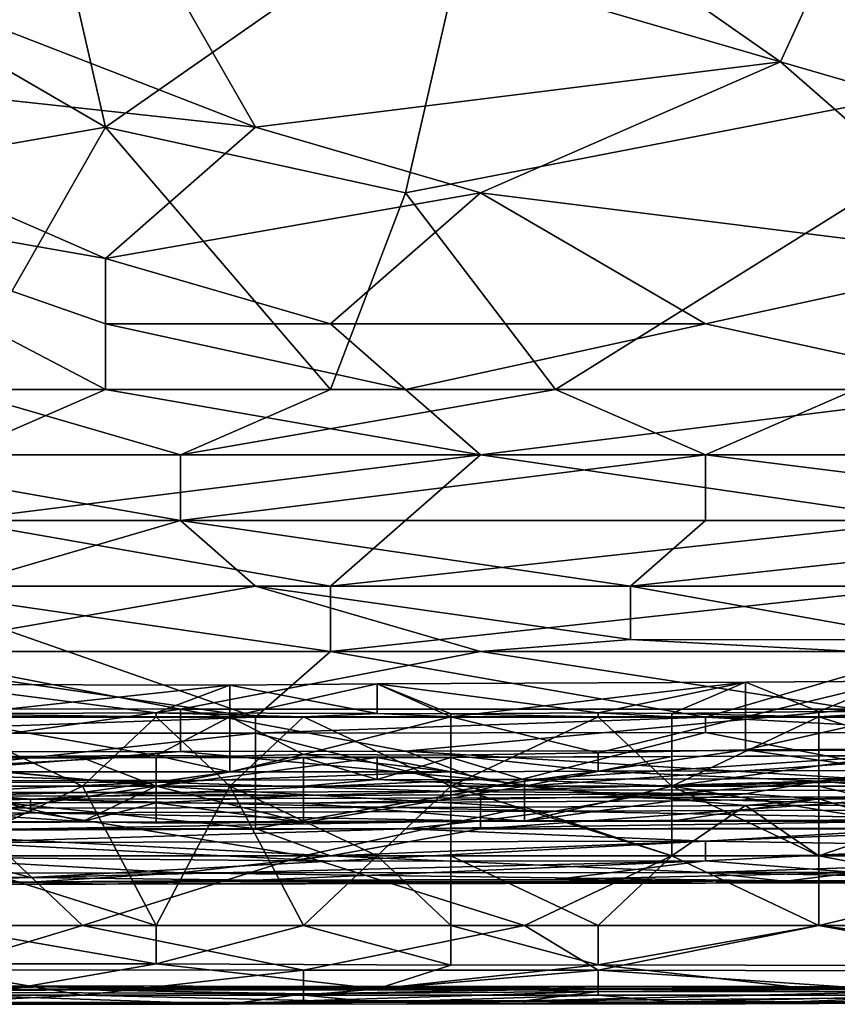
# Model space of a CAD drawing. Extents: x -161 to 11, y -10 to 160.
# Tile 58 of 256: x -0.6528 to -0.6041, y -0.3446 to -0.286. Entities that reach past the tile are written whole.
import ezdxf

# ---------------------------------------------------------------- set-up
doc = ezdxf.new("R2010")
doc.units = 0

msp = doc.modelspace()

# ---------------------------------------------------------------- linework, layer by layer
for points in [[(-0.607495, -0.26112, 0.265785), (-0.58961, -0.288463, 0.265317), (-0.625379, -0.276745, 0.265597)], [(-0.58961, -0.272838, 0.265647), (-0.58961, -0.288463, 0.265317), (-0.607495, -0.26112, 0.265785)], [(-0.607495, -0.288463, 0.384907), (-0.598552, -0.268932, 0.388364), (-0.62985, -0.272838, 0.387902)], [(-0.594081, -0.29237, 0.384111), (-0.598552, -0.268932, 0.388364), (-0.607495, -0.288463, 0.384907)], [(-0.67456, -0.276745, 0.265657), (-0.652205, -0.272838, 0.265706), (-0.647734, -0.29237, 0.26523)], [(-0.625379, -0.276745, 0.265597), (-0.647734, -0.29237, 0.26523), (-0.652205, -0.272838, 0.265706)], [(-0.647734, -0.276745, 0.38734), (-0.607495, -0.288463, 0.384907), (-0.62985, -0.272838, 0.387902)], [(-0.638792, -0.29237, 0.384298), (-0.647734, -0.276745, 0.38734), (-0.679031, -0.276745, 0.387648)], [(-0.638792, -0.29237, 0.384298), (-0.679031, -0.276745, 0.387648), (-0.67456, -0.288463, 0.385375)], [(-0.647734, -0.29237, 0.26523), (-0.670089, -0.296276, 0.265107), (-0.67456, -0.276745, 0.265657)], [(-0.625379, -0.276745, 0.265597), (-0.62985, -0.296276, 0.265082), (-0.647734, -0.29237, 0.26523)], [(-0.647734, -0.276745, 0.38734), (-0.638792, -0.29237, 0.384298), (-0.607495, -0.288463, 0.384907)], [(-0.58961, -0.288463, 0.265317), (-0.62985, -0.296276, 0.265082), (-0.625379, -0.276745, 0.265597)], [(-0.647734, -0.300182, 0.382671), (-0.638792, -0.29237, 0.384298), (-0.67456, -0.288463, 0.385375)], [(-0.647734, -0.300182, 0.382671), (-0.67456, -0.288463, 0.385375), (-0.670089, -0.296276, 0.383716)], [(-0.625379, -0.296276, 0.383416), (-0.607495, -0.288463, 0.384907), (-0.638792, -0.29237, 0.384298)], [(-0.620908, -0.307995, 0.264665), (-0.62985, -0.296276, 0.265082), (-0.58961, -0.288463, 0.265317)], [(-0.625379, -0.296276, 0.383416), (-0.594081, -0.300182, 0.382461), (-0.607495, -0.288463, 0.384907)], [(-0.58961, -0.288463, 0.265317), (-0.603024, -0.307995, 0.264678), (-0.620908, -0.307995, 0.264665)], [(-0.607495, -0.288463, 0.384907), (-0.594081, -0.300182, 0.382461), (-0.594081, -0.29237, 0.384111)], [(-0.670089, -0.296276, 0.265107), (-0.647734, -0.29237, 0.26523), (-0.656676, -0.307995, 0.264674)], [(-0.634321, -0.307995, 0.264658), (-0.656676, -0.307995, 0.264674), (-0.647734, -0.29237, 0.26523)], [(-0.647734, -0.300182, 0.382671), (-0.625379, -0.296276, 0.383416), (-0.638792, -0.29237, 0.384298)], [(-0.634321, -0.307995, 0.264658), (-0.647734, -0.29237, 0.26523), (-0.62985, -0.296276, 0.265082)], [(-0.647734, -0.307995, 0.38067), (-0.670089, -0.296276, 0.383716), (-0.67456, -0.307995, 0.380834)], [(-0.670089, -0.296276, 0.383716), (-0.647734, -0.304088, 0.381707), (-0.647734, -0.300182, 0.382671)], [(-0.647734, -0.307995, 0.38067), (-0.647734, -0.304088, 0.381707), (-0.670089, -0.296276, 0.383716)], [(-0.634321, -0.304088, 0.381661), (-0.625379, -0.296276, 0.383416), (-0.647734, -0.300182, 0.382671)], [(-0.611966, -0.304088, 0.381534), (-0.625379, -0.296276, 0.383416), (-0.634321, -0.304088, 0.381661)], [(-0.620908, -0.307995, 0.264665), (-0.634321, -0.307995, 0.264658), (-0.62985, -0.296276, 0.265082)], [(-0.611966, -0.304088, 0.381534), (-0.594081, -0.300182, 0.382461), (-0.625379, -0.296276, 0.383416)], [(-0.647734, -0.300182, 0.382671), (-0.647734, -0.304088, 0.381707), (-0.634321, -0.304088, 0.381661)], [(-0.594081, -0.307995, 0.380501), (-0.594081, -0.300182, 0.382461), (-0.611966, -0.304088, 0.381534)], [(-0.647734, -0.304088, 0.381707), (-0.62985, -0.307995, 0.380582), (-0.634321, -0.304088, 0.381661)], [(-0.62985, -0.307995, 0.380582), (-0.647734, -0.304088, 0.381707), (-0.647734, -0.307995, 0.38067)], [(-0.634321, -0.304088, 0.381661), (-0.62985, -0.307995, 0.380582), (-0.611966, -0.304088, 0.381534)], [(-0.611966, -0.304088, 0.381534), (-0.62985, -0.307995, 0.380582), (-0.594081, -0.307995, 0.380501)], [(-0.647734, -0.307995, 0.38067), (-0.67456, -0.307995, 0.380834), (-0.656676, -0.311901, 0.379537)], [(-0.656676, -0.307995, 0.264674), (-0.643263, -0.311901, 0.264709), (-0.665618, -0.311901, 0.264708)], [(-0.656676, -0.311901, 0.379537), (-0.625379, -0.311901, 0.379354), (-0.647734, -0.307995, 0.38067)], [(-0.656676, -0.307995, 0.264674), (-0.634321, -0.307995, 0.264658), (-0.643263, -0.311901, 0.264709)], [(-0.625379, -0.311901, 0.379354), (-0.62985, -0.307995, 0.380582), (-0.647734, -0.307995, 0.38067)], [(-0.620908, -0.307995, 0.264665), (-0.611966, -0.311901, 0.264689), (-0.643263, -0.311901, 0.264709)], [(-0.620908, -0.307995, 0.264665), (-0.643263, -0.311901, 0.264709), (-0.634321, -0.307995, 0.264658)], [(-0.625379, -0.311901, 0.379354), (-0.594081, -0.307995, 0.380501), (-0.62985, -0.307995, 0.380582)], [(-0.598552, -0.311901, 0.379302), (-0.594081, -0.307995, 0.380501), (-0.625379, -0.311901, 0.379354)], [(-0.620908, -0.307995, 0.264665), (-0.603024, -0.307995, 0.264678), (-0.611966, -0.311901, 0.264689)], [(-0.603024, -0.307995, 0.264678), (-0.580668, -0.311901, 0.264721), (-0.611966, -0.311901, 0.264689)], [(-0.665618, -0.311901, 0.264708), (-0.643263, -0.315807, 0.265229), (-0.683502, -0.315807, 0.265213)], [(-0.665618, -0.311901, 0.264708), (-0.643263, -0.311901, 0.264709), (-0.643263, -0.315807, 0.265229)], [(-0.625379, -0.311901, 0.379354), (-0.656676, -0.311901, 0.379537), (-0.656676, -0.315807, 0.378092)], [(-0.634321, -0.319713, 0.376204), (-0.625379, -0.311901, 0.379354), (-0.656676, -0.315807, 0.378092)], [(-0.611966, -0.311901, 0.264689), (-0.611966, -0.315807, 0.265189), (-0.643263, -0.315807, 0.265229)], [(-0.643263, -0.315807, 0.265229), (-0.643263, -0.311901, 0.264709), (-0.611966, -0.311901, 0.264689)], [(-0.598552, -0.315807, 0.377906), (-0.625379, -0.311901, 0.379354), (-0.634321, -0.319713, 0.376204)], [(-0.625379, -0.311901, 0.379354), (-0.598552, -0.315807, 0.377906), (-0.598552, -0.311901, 0.379302)], [(-0.580668, -0.315807, 0.265225), (-0.611966, -0.315807, 0.265189), (-0.611966, -0.311901, 0.264689)], [(-0.580668, -0.311901, 0.264721), (-0.580668, -0.315807, 0.265225), (-0.611966, -0.311901, 0.264689)], [(-0.683502, -0.315807, 0.265213), (-0.643263, -0.315807, 0.265229), (-0.656676, -0.319713, 0.266525)], [(-0.634321, -0.319713, 0.376204), (-0.656676, -0.315807, 0.378092), (-0.661147, -0.319713, 0.376324)], [(-0.643263, -0.315807, 0.265229), (-0.638792, -0.319713, 0.266502), (-0.656676, -0.319713, 0.266525)], [(-0.643263, -0.315807, 0.265229), (-0.611966, -0.315807, 0.265189), (-0.616437, -0.319713, 0.266475)], [(-0.616437, -0.319713, 0.266475), (-0.638792, -0.319713, 0.266502), (-0.643263, -0.315807, 0.265229)], [(-0.598552, -0.319713, 0.376157), (-0.598552, -0.315807, 0.377906), (-0.634321, -0.319713, 0.376204)], [(-0.580668, -0.315807, 0.265225), (-0.576197, -0.319713, 0.266497), (-0.616437, -0.319713, 0.266475)], [(-0.611966, -0.315807, 0.265189), (-0.580668, -0.315807, 0.265225), (-0.616437, -0.319713, 0.266475)], [(-0.638792, -0.327526, 0.370816), (-0.661147, -0.319713, 0.376324), (-0.665618, -0.32362, 0.373974)], [(-0.661147, -0.319713, 0.376324), (-0.634321, -0.32362, 0.373872), (-0.634321, -0.319713, 0.376204)], [(-0.661147, -0.32362, 0.268884), (-0.656676, -0.319713, 0.266525), (-0.638792, -0.319713, 0.266502)], [(-0.638792, -0.319713, 0.266502), (-0.625379, -0.32362, 0.268861), (-0.661147, -0.32362, 0.268884)], [(-0.638792, -0.327526, 0.370816), (-0.634321, -0.32362, 0.373872), (-0.661147, -0.319713, 0.376324)], [(-0.616437, -0.319713, 0.266475), (-0.616437, -0.322909, 0.268362), (-0.638792, -0.319713, 0.266502)], [(-0.638792, -0.319713, 0.266502), (-0.616437, -0.322909, 0.268362), (-0.625379, -0.32362, 0.268861)], [(-0.598552, -0.32362, 0.373871), (-0.598552, -0.319713, 0.376157), (-0.634321, -0.32362, 0.373872)], [(-0.634321, -0.319713, 0.376204), (-0.634321, -0.32362, 0.373872), (-0.598552, -0.319713, 0.376157)], [(-0.598552, -0.322911, 0.268362), (-0.616437, -0.319713, 0.266475), (-0.576197, -0.319713, 0.266497)], [(-0.616437, -0.322909, 0.268362), (-0.616437, -0.319713, 0.266475), (-0.598552, -0.322911, 0.268362)], [(-0.616437, -0.322909, 0.268362), (-0.603024, -0.32362, 0.268875), (-0.625379, -0.32362, 0.268861)], [(-0.616437, -0.322909, 0.268362), (-0.598552, -0.322911, 0.268362), (-0.603024, -0.32362, 0.268875)], [(-0.638792, -0.327526, 0.370816), (-0.665618, -0.32362, 0.373974), (-0.665618, -0.327526, 0.370827)], [(-0.643263, -0.327048, 0.272269), (-0.661147, -0.32362, 0.268884), (-0.625379, -0.32362, 0.268861)], [(-0.661147, -0.327039, 0.272269), (-0.661147, -0.32362, 0.268884), (-0.643263, -0.327048, 0.272269)], [(-0.625379, -0.32362, 0.268861), (-0.603024, -0.327048, 0.272269), (-0.643263, -0.327048, 0.272269)], [(-0.611966, -0.327526, 0.370778), (-0.634321, -0.32362, 0.373872), (-0.638792, -0.327526, 0.370816)], [(-0.611966, -0.327526, 0.370778), (-0.598552, -0.32362, 0.373871), (-0.634321, -0.32362, 0.373872)], [(-0.603024, -0.32362, 0.268875), (-0.603024, -0.327048, 0.272269), (-0.625379, -0.32362, 0.268861)], [(-0.58961, -0.327526, 0.370829), (-0.598552, -0.32362, 0.373871), (-0.611966, -0.327526, 0.370778)], [(-0.640324, -0.325613, 0.221806), (-0.657883, -0.325589, 0.221806), (-0.657883, -0.327502, 0.224186)], [(-0.640324, -0.325613, 0.221806), (-0.644714, -0.327279, 0.218049), (-0.657883, -0.325589, 0.221806)], [(-0.657883, -0.327332, 0.218049), (-0.657883, -0.325589, 0.221806), (-0.644714, -0.327279, 0.218049)], [(-0.657883, -0.327502, 0.224186), (-0.640324, -0.327502, 0.224174), (-0.640324, -0.325613, 0.221806)], [(-0.644714, -0.327279, 0.218049), (-0.640324, -0.325613, 0.221806), (-0.631545, -0.32731, 0.218049)], [(-0.631545, -0.325543, 0.221806), (-0.640324, -0.325613, 0.221806), (-0.640324, -0.327502, 0.224174)], [(-0.631545, -0.325543, 0.221806), (-0.640324, -0.327502, 0.224174), (-0.627155, -0.327502, 0.224306)], [(-0.631545, -0.325543, 0.221806), (-0.631545, -0.32731, 0.218049), (-0.640324, -0.325613, 0.221806)], [(-0.609596, -0.325438, 0.221806), (-0.631545, -0.325543, 0.221806), (-0.627155, -0.327502, 0.224306)], [(-0.618376, -0.327278, 0.218049), (-0.631545, -0.325543, 0.221806), (-0.609596, -0.325438, 0.221806)], [(-0.618376, -0.327278, 0.218049), (-0.627155, -0.327338, 0.218049), (-0.631545, -0.325543, 0.221806)], [(-0.631545, -0.32731, 0.218049), (-0.631545, -0.325543, 0.221806), (-0.627155, -0.327338, 0.218049)], [(-0.627155, -0.327502, 0.224306), (-0.609596, -0.327502, 0.224422), (-0.609596, -0.325438, 0.221806)], [(-0.609596, -0.325438, 0.221806), (-0.613986, -0.327305, 0.218049), (-0.618376, -0.327278, 0.218049)], [(-0.613986, -0.327305, 0.218049), (-0.609596, -0.325438, 0.221806), (-0.605207, -0.327184, 0.218049)], [(-0.600817, -0.325375, 0.221806), (-0.609596, -0.325438, 0.221806), (-0.609596, -0.327502, 0.224422)], [(-0.600817, -0.327502, 0.224418), (-0.600817, -0.325375, 0.221806), (-0.609596, -0.327502, 0.224422)], [(-0.600817, -0.325375, 0.221806), (-0.605207, -0.327184, 0.218049), (-0.609596, -0.325438, 0.221806)], [(-0.605207, -0.327184, 0.218049), (-0.600817, -0.325375, 0.221806), (-0.600817, -0.327222, 0.218049)], [(-0.661147, -0.329604, 0.276175), (-0.661147, -0.327039, 0.272269), (-0.643263, -0.327048, 0.272269)], [(-0.643263, -0.327048, 0.272269), (-0.643263, -0.329575, 0.276175), (-0.661147, -0.329604, 0.276175)], [(-0.644714, -0.327279, 0.218049), (-0.644714, -0.327502, 0.217839), (-0.657883, -0.327332, 0.218049)], [(-0.644714, -0.327502, 0.217839), (-0.657883, -0.327502, 0.217887), (-0.657883, -0.327332, 0.218049)], [(-0.635934, -0.327502, 0.217899), (-0.644714, -0.327279, 0.218049), (-0.631545, -0.32731, 0.218049)], [(-0.644714, -0.327502, 0.217839), (-0.644714, -0.327279, 0.218049), (-0.635934, -0.327502, 0.217899)], [(-0.62985, -0.329559, 0.276175), (-0.643263, -0.327048, 0.272269), (-0.603024, -0.327048, 0.272269)], [(-0.62985, -0.329559, 0.276175), (-0.643263, -0.329575, 0.276175), (-0.643263, -0.327048, 0.272269)], [(-0.631545, -0.32731, 0.218049), (-0.627155, -0.327502, 0.217896), (-0.635934, -0.327502, 0.217899)], [(-0.631545, -0.32731, 0.218049), (-0.627155, -0.327338, 0.218049), (-0.627155, -0.327502, 0.217896)], [(-0.603024, -0.327048, 0.272269), (-0.594081, -0.329496, 0.276175), (-0.62985, -0.329559, 0.276175)], [(-0.618376, -0.327278, 0.218049), (-0.618376, -0.327502, 0.217843), (-0.627155, -0.327338, 0.218049)], [(-0.618376, -0.327502, 0.217843), (-0.627155, -0.327502, 0.217896), (-0.627155, -0.327338, 0.218049)], [(-0.618376, -0.327502, 0.217843), (-0.618376, -0.327278, 0.218049), (-0.613986, -0.327502, 0.217869)], [(-0.613986, -0.327305, 0.218049), (-0.613986, -0.327502, 0.217869), (-0.618376, -0.327278, 0.218049)], [(-0.605207, -0.327184, 0.218049), (-0.605207, -0.327502, 0.217756), (-0.613986, -0.327305, 0.218049)], [(-0.605207, -0.327502, 0.217756), (-0.613986, -0.327502, 0.217869), (-0.613986, -0.327305, 0.218049)], [(-0.605207, -0.327502, 0.217756), (-0.605207, -0.327184, 0.218049), (-0.600817, -0.327222, 0.218049)], [(-0.600817, -0.327222, 0.218049), (-0.596427, -0.327502, 0.217794), (-0.605207, -0.327502, 0.217756)], [(-0.665618, -0.32849, 0.369925), (-0.638792, -0.328475, 0.369925), (-0.638792, -0.327526, 0.370816)], [(-0.638792, -0.327526, 0.370816), (-0.665618, -0.327526, 0.370827), (-0.665618, -0.32849, 0.369925)], [(-0.657883, -0.327502, 0.217887), (-0.649103, -0.331652, 0.216604), (-0.662272, -0.331652, 0.216667)], [(-0.644714, -0.329806, 0.225563), (-0.657883, -0.327502, 0.224186), (-0.657883, -0.329897, 0.225563)], [(-0.657883, -0.327502, 0.217887), (-0.644714, -0.327502, 0.217839), (-0.649103, -0.331652, 0.216604)], [(-0.644714, -0.329806, 0.225563), (-0.640324, -0.327502, 0.224174), (-0.657883, -0.327502, 0.224186)], [(-0.644714, -0.327502, 0.217839), (-0.640324, -0.331652, 0.216491), (-0.649103, -0.331652, 0.216604)], [(-0.635934, -0.327502, 0.217899), (-0.640324, -0.331652, 0.216491), (-0.644714, -0.327502, 0.217839)], [(-0.640324, -0.329859, 0.225563), (-0.640324, -0.327502, 0.224174), (-0.644714, -0.329806, 0.225563)], [(-0.635934, -0.329753, 0.225563), (-0.627155, -0.327502, 0.224306), (-0.640324, -0.327502, 0.224174)], [(-0.635934, -0.329753, 0.225563), (-0.640324, -0.327502, 0.224174), (-0.640324, -0.329859, 0.225563)], [(-0.635934, -0.327502, 0.217899), (-0.627155, -0.331652, 0.216519), (-0.640324, -0.331652, 0.216491)], [(-0.611966, -0.328444, 0.369925), (-0.611966, -0.327526, 0.370778), (-0.638792, -0.328475, 0.369925)], [(-0.611966, -0.327526, 0.370778), (-0.638792, -0.327526, 0.370816), (-0.638792, -0.328475, 0.369925)], [(-0.627155, -0.329786, 0.225563), (-0.627155, -0.327502, 0.224306), (-0.635934, -0.329753, 0.225563)], [(-0.635934, -0.327502, 0.217899), (-0.627155, -0.327502, 0.217896), (-0.627155, -0.331652, 0.216519)], [(-0.618376, -0.329663, 0.225563), (-0.609596, -0.327502, 0.224422), (-0.627155, -0.327502, 0.224306)], [(-0.618376, -0.329663, 0.225563), (-0.627155, -0.327502, 0.224306), (-0.627155, -0.329786, 0.225563)], [(-0.618376, -0.327502, 0.217843), (-0.613986, -0.331652, 0.2166), (-0.627155, -0.331652, 0.216519)], [(-0.627155, -0.331652, 0.216519), (-0.627155, -0.327502, 0.217896), (-0.618376, -0.327502, 0.217843)], [(-0.618376, -0.327502, 0.217843), (-0.613986, -0.327502, 0.217869), (-0.613986, -0.331652, 0.2166)], [(-0.609596, -0.329482, 0.225563), (-0.609596, -0.327502, 0.224422), (-0.618376, -0.329663, 0.225563)], [(-0.605207, -0.327502, 0.217756), (-0.613986, -0.331652, 0.2166), (-0.613986, -0.327502, 0.217869)], [(-0.605207, -0.327502, 0.217756), (-0.605207, -0.331652, 0.21658), (-0.613986, -0.331652, 0.2166)], [(-0.594081, -0.328487, 0.369925), (-0.58961, -0.327526, 0.370829), (-0.611966, -0.327526, 0.370778)], [(-0.594081, -0.328487, 0.369925), (-0.611966, -0.327526, 0.370778), (-0.611966, -0.328444, 0.369925)], [(-0.600817, -0.32943, 0.225563), (-0.600817, -0.327502, 0.224418), (-0.609596, -0.329482, 0.225563)], [(-0.600817, -0.327502, 0.224418), (-0.609596, -0.327502, 0.224422), (-0.609596, -0.329482, 0.225563)], [(-0.605207, -0.327502, 0.217756), (-0.596427, -0.327502, 0.217794), (-0.592038, -0.331652, 0.216514)], [(-0.592038, -0.331652, 0.216514), (-0.605207, -0.331652, 0.21658), (-0.605207, -0.327502, 0.217756)], [(-0.638792, -0.328475, 0.369925), (-0.665618, -0.32849, 0.369925), (-0.665618, -0.331432, 0.366572)], [(-0.665618, -0.331432, 0.366572), (-0.638792, -0.334173, 0.362112), (-0.638792, -0.328475, 0.369925)], [(-0.638792, -0.328475, 0.369925), (-0.625379, -0.331866, 0.366019), (-0.611966, -0.328444, 0.369925)], [(-0.638792, -0.328475, 0.369925), (-0.638792, -0.334173, 0.362112), (-0.625379, -0.331866, 0.366019)], [(-0.611966, -0.328444, 0.369925), (-0.625379, -0.331866, 0.366019), (-0.594081, -0.331903, 0.366019)], [(-0.611966, -0.328444, 0.369925), (-0.594081, -0.331903, 0.366019), (-0.594081, -0.328487, 0.369925)], [(-0.643263, -0.329575, 0.276175), (-0.625379, -0.331245, 0.280081), (-0.665618, -0.331338, 0.280081)], [(-0.643263, -0.329575, 0.276175), (-0.665618, -0.331338, 0.280081), (-0.661147, -0.329604, 0.276175)], [(-0.644714, -0.329806, 0.225563), (-0.662272, -0.330781, 0.22932), (-0.640324, -0.330797, 0.22932)], [(-0.657883, -0.329897, 0.225563), (-0.662272, -0.330781, 0.22932), (-0.644714, -0.329806, 0.225563)], [(-0.644714, -0.329806, 0.225563), (-0.640324, -0.330797, 0.22932), (-0.640324, -0.329859, 0.225563)], [(-0.643263, -0.329575, 0.276175), (-0.62985, -0.329559, 0.276175), (-0.625379, -0.331245, 0.280081)], [(-0.635934, -0.329753, 0.225563), (-0.640324, -0.330797, 0.22932), (-0.627155, -0.330784, 0.22932)], [(-0.640324, -0.329859, 0.225563), (-0.640324, -0.330797, 0.22932), (-0.635934, -0.329753, 0.225563)], [(-0.627155, -0.330784, 0.22932), (-0.627155, -0.329786, 0.225563), (-0.635934, -0.329753, 0.225563)], [(-0.603024, -0.331189, 0.280081), (-0.62985, -0.329559, 0.276175), (-0.594081, -0.329496, 0.276175)], [(-0.625379, -0.331245, 0.280081), (-0.62985, -0.329559, 0.276175), (-0.603024, -0.331189, 0.280081)], [(-0.618376, -0.330754, 0.22932), (-0.618376, -0.329663, 0.225563), (-0.627155, -0.329786, 0.225563)], [(-0.627155, -0.329786, 0.225563), (-0.627155, -0.330784, 0.22932), (-0.618376, -0.330754, 0.22932)], [(-0.600817, -0.329823, 0.263134), (-0.627155, -0.32994, 0.263134), (-0.613986, -0.32988, 0.266891)], [(-0.622765, -0.331257, 0.259377), (-0.627155, -0.32994, 0.263134), (-0.600817, -0.329823, 0.263134)], [(-0.596427, -0.331652, 0.269433), (-0.596427, -0.329817, 0.266891), (-0.622765, -0.331652, 0.269323)], [(-0.613986, -0.32988, 0.266891), (-0.622765, -0.331652, 0.269323), (-0.596427, -0.329817, 0.266891)], [(-0.613986, -0.331652, 0.258507), (-0.622765, -0.331257, 0.259377), (-0.600817, -0.329823, 0.263134)], [(-0.609596, -0.329482, 0.225563), (-0.618376, -0.330754, 0.22932), (-0.600817, -0.3307, 0.22932)], [(-0.618376, -0.329663, 0.225563), (-0.618376, -0.330754, 0.22932), (-0.609596, -0.329482, 0.225563)], [(-0.596427, -0.329817, 0.266891), (-0.600817, -0.329823, 0.263134), (-0.613986, -0.32988, 0.266891)], [(-0.613986, -0.331652, 0.258507), (-0.600817, -0.329823, 0.263134), (-0.596427, -0.33123, 0.259377)], [(-0.600817, -0.3307, 0.22932), (-0.600817, -0.32943, 0.225563), (-0.609596, -0.329482, 0.225563)], [(-0.662272, -0.329971, 0.266891), (-0.675441, -0.331652, 0.269235), (-0.644714, -0.331652, 0.269283)], [(-0.644714, -0.331652, 0.269283), (-0.644714, -0.329913, 0.266891), (-0.662272, -0.329971, 0.266891)], [(-0.644714, -0.329913, 0.266891), (-0.649103, -0.329957, 0.263134), (-0.662272, -0.329971, 0.266891)], [(-0.649103, -0.329957, 0.263134), (-0.662272, -0.330011, 0.263134), (-0.662272, -0.329971, 0.266891)], [(-0.649103, -0.329957, 0.263134), (-0.644714, -0.331652, 0.258662), (-0.662272, -0.330011, 0.263134)], [(-0.644714, -0.331652, 0.258662), (-0.657883, -0.331652, 0.258852), (-0.662272, -0.330011, 0.263134)], [(-0.649103, -0.329957, 0.263134), (-0.644714, -0.329913, 0.266891), (-0.635934, -0.329932, 0.263134)], [(-0.635934, -0.329932, 0.263134), (-0.644714, -0.331652, 0.258662), (-0.649103, -0.329957, 0.263134)], [(-0.644714, -0.329913, 0.266891), (-0.644714, -0.331652, 0.269283), (-0.631545, -0.32993, 0.266891)], [(-0.635934, -0.329932, 0.263134), (-0.644714, -0.329913, 0.266891), (-0.631545, -0.32993, 0.266891)], [(-0.631545, -0.32993, 0.266891), (-0.644714, -0.331652, 0.269283), (-0.622765, -0.331652, 0.269323)], [(-0.644714, -0.331652, 0.258662), (-0.635934, -0.329932, 0.263134), (-0.635934, -0.331652, 0.258592)], [(-0.635934, -0.329932, 0.263134), (-0.631545, -0.32993, 0.266891), (-0.631545, -0.329894, 0.263134)], [(-0.631545, -0.329894, 0.263134), (-0.631545, -0.33124, 0.259377), (-0.635934, -0.329932, 0.263134)], [(-0.635934, -0.331652, 0.258592), (-0.635934, -0.329932, 0.263134), (-0.631545, -0.33124, 0.259377)], [(-0.613986, -0.32988, 0.266891), (-0.631545, -0.32993, 0.266891), (-0.622765, -0.331652, 0.269323)], [(-0.627155, -0.32994, 0.263134), (-0.631545, -0.32993, 0.266891), (-0.613986, -0.32988, 0.266891)], [(-0.627155, -0.32994, 0.263134), (-0.631545, -0.329894, 0.263134), (-0.631545, -0.32993, 0.266891)], [(-0.627155, -0.32994, 0.263134), (-0.631545, -0.33124, 0.259377), (-0.631545, -0.329894, 0.263134)], [(-0.631545, -0.33124, 0.259377), (-0.627155, -0.32994, 0.263134), (-0.622765, -0.331257, 0.259377)], [(-0.662272, -0.330781, 0.22932), (-0.666662, -0.331451, 0.236834), (-0.644714, -0.331411, 0.236834)], [(-0.662272, -0.330781, 0.22932), (-0.644714, -0.331411, 0.236834), (-0.640324, -0.330797, 0.22932)], [(-0.627155, -0.330784, 0.22932), (-0.640324, -0.330797, 0.22932), (-0.644714, -0.331411, 0.236834)], [(-0.644714, -0.331411, 0.236834), (-0.627155, -0.33197, 0.244349), (-0.627155, -0.330784, 0.22932)], [(-0.605207, -0.331348, 0.236834), (-0.618376, -0.330754, 0.22932), (-0.627155, -0.33197, 0.244349)], [(-0.627155, -0.330784, 0.22932), (-0.627155, -0.33197, 0.244349), (-0.618376, -0.330754, 0.22932)], [(-0.605207, -0.331348, 0.236834), (-0.600817, -0.3307, 0.22932), (-0.618376, -0.330754, 0.22932)], [(-0.600817, -0.3307, 0.22932), (-0.605207, -0.331348, 0.236834), (-0.596427, -0.331047, 0.233077)], [(-0.665618, -0.331338, 0.280081), (-0.652205, -0.332424, 0.283987), (-0.679031, -0.332468, 0.283987)], [(-0.644714, -0.331411, 0.236834), (-0.666662, -0.331451, 0.236834), (-0.657883, -0.332021, 0.244349)], [(-0.665618, -0.331338, 0.280081), (-0.625379, -0.331245, 0.280081), (-0.652205, -0.332424, 0.283987)], [(-0.665618, -0.331432, 0.366572), (-0.665618, -0.334199, 0.362112), (-0.638792, -0.334173, 0.362112)], [(-0.657883, -0.332021, 0.244349), (-0.649103, -0.332014, 0.244349), (-0.644714, -0.331411, 0.236834)], [(-0.616437, -0.332323, 0.283987), (-0.652205, -0.332424, 0.283987), (-0.625379, -0.331245, 0.280081)], [(-0.644714, -0.331411, 0.236834), (-0.649103, -0.332014, 0.244349), (-0.627155, -0.33197, 0.244349)], [(-0.631545, -0.33124, 0.259377), (-0.622765, -0.331652, 0.258509), (-0.635934, -0.331652, 0.258592)], [(-0.622765, -0.331257, 0.259377), (-0.622765, -0.331652, 0.258509), (-0.631545, -0.33124, 0.259377)], [(-0.627155, -0.33197, 0.244349), (-0.609596, -0.332108, 0.248106), (-0.605207, -0.331348, 0.236834)], [(-0.616437, -0.332323, 0.283987), (-0.625379, -0.331245, 0.280081), (-0.603024, -0.331189, 0.280081)], [(-0.622765, -0.331652, 0.258509), (-0.622765, -0.331257, 0.259377), (-0.613986, -0.331652, 0.258507)], [(-0.58961, -0.332238, 0.283987), (-0.616437, -0.332323, 0.283987), (-0.603024, -0.331189, 0.280081)], [(-0.613986, -0.331652, 0.258507), (-0.596427, -0.33123, 0.259377), (-0.596427, -0.331652, 0.258509)], [(-0.605207, -0.332391, 0.251863), (-0.605207, -0.331348, 0.236834), (-0.609596, -0.332108, 0.248106)], [(-0.605207, -0.331348, 0.236834), (-0.596427, -0.332089, 0.248106), (-0.596427, -0.331047, 0.233077)], [(-0.605207, -0.332391, 0.251863), (-0.596427, -0.332089, 0.248106), (-0.605207, -0.331348, 0.236834)], [(-0.653493, -0.33295, 0.270649), (-0.644714, -0.331652, 0.269283), (-0.675441, -0.331652, 0.269235)], [(-0.666662, -0.333799, 0.25562), (-0.657883, -0.331652, 0.258852), (-0.649103, -0.333748, 0.25562)], [(-0.662272, -0.331652, 0.216667), (-0.649103, -0.331652, 0.216604), (-0.657883, -0.335802, 0.216612)], [(-0.644714, -0.331652, 0.258662), (-0.649103, -0.333748, 0.25562), (-0.657883, -0.331652, 0.258852)], [(-0.649103, -0.331652, 0.216604), (-0.644714, -0.339952, 0.216319), (-0.657883, -0.335802, 0.216612)], [(-0.649103, -0.332014, 0.244349), (-0.657883, -0.332021, 0.244349), (-0.657883, -0.332229, 0.248106)], [(-0.649103, -0.332014, 0.244349), (-0.657883, -0.332229, 0.248106), (-0.635934, -0.332198, 0.248106)], [(-0.644714, -0.331652, 0.269283), (-0.653493, -0.33295, 0.270649), (-0.622765, -0.332902, 0.270649)], [(-0.640324, -0.331652, 0.216491), (-0.644714, -0.339952, 0.216319), (-0.649103, -0.331652, 0.216604)], [(-0.649103, -0.333748, 0.25562), (-0.644714, -0.331652, 0.258662), (-0.644714, -0.333841, 0.25562)], [(-0.649103, -0.332014, 0.244349), (-0.635934, -0.332198, 0.248106), (-0.627155, -0.33197, 0.244349)], [(-0.635934, -0.331652, 0.258592), (-0.635934, -0.333801, 0.25562), (-0.644714, -0.331652, 0.258662)], [(-0.635934, -0.339952, 0.216347), (-0.644714, -0.339952, 0.216319), (-0.640324, -0.331652, 0.216491)], [(-0.644714, -0.333841, 0.25562), (-0.644714, -0.331652, 0.258662), (-0.635934, -0.333801, 0.25562)], [(-0.644714, -0.331652, 0.269283), (-0.622765, -0.332902, 0.270649), (-0.622765, -0.331652, 0.269323)], [(-0.627155, -0.331652, 0.216519), (-0.631545, -0.335802, 0.21631), (-0.640324, -0.331652, 0.216491)], [(-0.635934, -0.339952, 0.216347), (-0.640324, -0.331652, 0.216491), (-0.631545, -0.335802, 0.21631)], [(-0.625379, -0.334177, 0.362112), (-0.625379, -0.331866, 0.366019), (-0.638792, -0.334173, 0.362112)], [(-0.635934, -0.333801, 0.25562), (-0.622765, -0.331652, 0.258509), (-0.622765, -0.333722, 0.25562)], [(-0.622765, -0.331652, 0.258509), (-0.635934, -0.333801, 0.25562), (-0.635934, -0.331652, 0.258592)], [(-0.635934, -0.332198, 0.248106), (-0.609596, -0.332108, 0.248106), (-0.627155, -0.33197, 0.244349)], [(-0.635934, -0.332665, 0.251863), (-0.613986, -0.332522, 0.251863), (-0.609596, -0.332108, 0.248106)], [(-0.609596, -0.332108, 0.248106), (-0.635934, -0.332198, 0.248106), (-0.635934, -0.332665, 0.251863)], [(-0.627155, -0.335802, 0.216449), (-0.631545, -0.335802, 0.21631), (-0.627155, -0.331652, 0.216519)], [(-0.613986, -0.331652, 0.2166), (-0.613986, -0.335802, 0.216374), (-0.627155, -0.331652, 0.216519)], [(-0.613986, -0.335802, 0.216374), (-0.627155, -0.335802, 0.216449), (-0.627155, -0.331652, 0.216519)], [(-0.625379, -0.331866, 0.366019), (-0.625379, -0.334177, 0.362112), (-0.594081, -0.331903, 0.366019)], [(-0.625379, -0.334177, 0.362112), (-0.594081, -0.334213, 0.362112), (-0.594081, -0.331903, 0.366019)], [(-0.609596, -0.332796, 0.270649), (-0.596427, -0.331652, 0.269433), (-0.622765, -0.331652, 0.269323)], [(-0.622765, -0.331652, 0.269323), (-0.622765, -0.332902, 0.270649), (-0.609596, -0.332796, 0.270649)], [(-0.622765, -0.333722, 0.25562), (-0.613986, -0.331652, 0.258507), (-0.613986, -0.333722, 0.25562)], [(-0.613986, -0.331652, 0.258507), (-0.622765, -0.333722, 0.25562), (-0.622765, -0.331652, 0.258509)], [(-0.613986, -0.333722, 0.25562), (-0.613986, -0.331652, 0.258507), (-0.600817, -0.333739, 0.25562)], [(-0.605207, -0.331652, 0.21658), (-0.605207, -0.335802, 0.216287), (-0.613986, -0.331652, 0.2166)], [(-0.605207, -0.335802, 0.216287), (-0.613986, -0.335802, 0.216374), (-0.613986, -0.331652, 0.2166)], [(-0.596427, -0.331652, 0.258509), (-0.600817, -0.333739, 0.25562), (-0.613986, -0.331652, 0.258507)], [(-0.605207, -0.332391, 0.251863), (-0.609596, -0.332108, 0.248106), (-0.613986, -0.332522, 0.251863)], [(-0.609596, -0.332796, 0.270649), (-0.596427, -0.332783, 0.270649), (-0.596427, -0.331652, 0.269433)], [(-0.592038, -0.331652, 0.216514), (-0.587648, -0.335802, 0.216286), (-0.605207, -0.331652, 0.21658)], [(-0.587648, -0.335802, 0.216286), (-0.605207, -0.335802, 0.216287), (-0.605207, -0.331652, 0.21658)], [(-0.605207, -0.332391, 0.251863), (-0.596427, -0.332448, 0.251863), (-0.596427, -0.332089, 0.248106)], [(-0.679031, -0.333259, 0.287894), (-0.652205, -0.332424, 0.283987), (-0.652205, -0.333223, 0.287894)], [(-0.679031, -0.333259, 0.287894), (-0.679031, -0.332468, 0.283987), (-0.652205, -0.332424, 0.283987)], [(-0.657883, -0.332229, 0.248106), (-0.666662, -0.332614, 0.251863), (-0.644714, -0.332636, 0.251863)], [(-0.666662, -0.332614, 0.251863), (-0.666662, -0.333799, 0.25562), (-0.649103, -0.333748, 0.25562)], [(-0.644714, -0.332636, 0.251863), (-0.666662, -0.332614, 0.251863), (-0.649103, -0.333748, 0.25562)], [(-0.635934, -0.332198, 0.248106), (-0.657883, -0.332229, 0.248106), (-0.644714, -0.332636, 0.251863)], [(-0.620908, -0.333124, 0.287894), (-0.652205, -0.332424, 0.283987), (-0.616437, -0.332323, 0.283987)], [(-0.652205, -0.333223, 0.287894), (-0.652205, -0.332424, 0.283987), (-0.620908, -0.333124, 0.287894)], [(-0.649103, -0.333748, 0.25562), (-0.644714, -0.333841, 0.25562), (-0.644714, -0.332636, 0.251863)], [(-0.635934, -0.332665, 0.251863), (-0.635934, -0.332198, 0.248106), (-0.644714, -0.332636, 0.251863)], [(-0.644714, -0.332636, 0.251863), (-0.635934, -0.333801, 0.25562), (-0.635934, -0.332665, 0.251863)], [(-0.644714, -0.332636, 0.251863), (-0.644714, -0.333841, 0.25562), (-0.635934, -0.333801, 0.25562)], [(-0.613986, -0.332522, 0.251863), (-0.635934, -0.332665, 0.251863), (-0.622765, -0.333722, 0.25562)], [(-0.635934, -0.332665, 0.251863), (-0.635934, -0.333801, 0.25562), (-0.622765, -0.333722, 0.25562)], [(-0.622765, -0.333722, 0.25562), (-0.613986, -0.333722, 0.25562), (-0.613986, -0.332522, 0.251863)], [(-0.58961, -0.333029, 0.287894), (-0.620908, -0.333124, 0.287894), (-0.616437, -0.332323, 0.283987)], [(-0.616437, -0.332323, 0.283987), (-0.58961, -0.332238, 0.283987), (-0.58961, -0.333029, 0.287894)], [(-0.600817, -0.333739, 0.25562), (-0.605207, -0.332391, 0.251863), (-0.613986, -0.333722, 0.25562)], [(-0.605207, -0.332391, 0.251863), (-0.613986, -0.332522, 0.251863), (-0.613986, -0.333722, 0.25562)], [(-0.605207, -0.332391, 0.251863), (-0.600817, -0.333739, 0.25562), (-0.596427, -0.332448, 0.251863)], [(-0.652205, -0.333223, 0.287894), (-0.656676, -0.33381, 0.2918), (-0.679031, -0.333259, 0.287894)], [(-0.656676, -0.33381, 0.2918), (-0.652205, -0.333223, 0.287894), (-0.625379, -0.3337, 0.2918)], [(-0.622765, -0.332902, 0.270649), (-0.653493, -0.33295, 0.270649), (-0.635934, -0.335802, 0.272857)], [(-0.635934, -0.335802, 0.272857), (-0.653493, -0.33295, 0.270649), (-0.653493, -0.335802, 0.272817)], [(-0.625379, -0.3337, 0.2918), (-0.652205, -0.333223, 0.287894), (-0.620908, -0.333124, 0.287894)], [(-0.613986, -0.335802, 0.272931), (-0.622765, -0.332902, 0.270649), (-0.635934, -0.335802, 0.272857)], [(-0.594081, -0.333644, 0.2918), (-0.625379, -0.3337, 0.2918), (-0.620908, -0.333124, 0.287894)], [(-0.613986, -0.335802, 0.272931), (-0.609596, -0.332796, 0.270649), (-0.622765, -0.332902, 0.270649)], [(-0.594081, -0.333644, 0.2918), (-0.620908, -0.333124, 0.287894), (-0.58961, -0.333029, 0.287894)], [(-0.605207, -0.335802, 0.27299), (-0.609596, -0.332796, 0.270649), (-0.613986, -0.335802, 0.272931)], [(-0.609596, -0.332796, 0.270649), (-0.605207, -0.335802, 0.27299), (-0.596427, -0.332783, 0.270649)], [(-0.587648, -0.335802, 0.273009), (-0.596427, -0.332783, 0.270649), (-0.605207, -0.335802, 0.27299)], [(-0.625379, -0.3337, 0.2918), (-0.62985, -0.334178, 0.295706), (-0.656676, -0.334271, 0.295706)], [(-0.656676, -0.334271, 0.295706), (-0.656676, -0.33381, 0.2918), (-0.625379, -0.3337, 0.2918)], [(-0.598552, -0.334141, 0.295706), (-0.62985, -0.334178, 0.295706), (-0.594081, -0.333644, 0.2918)], [(-0.594081, -0.333644, 0.2918), (-0.62985, -0.334178, 0.295706), (-0.625379, -0.3337, 0.2918)], [(-0.634321, -0.335786, 0.358206), (-0.638792, -0.334173, 0.362112), (-0.665618, -0.334199, 0.362112)], [(-0.665618, -0.334199, 0.362112), (-0.661147, -0.335816, 0.358206), (-0.634321, -0.335786, 0.358206)], [(-0.656676, -0.334992, 0.303519), (-0.62985, -0.334178, 0.295706), (-0.611966, -0.334915, 0.303519)], [(-0.656676, -0.334992, 0.303519), (-0.656676, -0.334271, 0.295706), (-0.62985, -0.334178, 0.295706)], [(-0.625379, -0.334177, 0.362112), (-0.638792, -0.334173, 0.362112), (-0.634321, -0.335786, 0.358206)], [(-0.625379, -0.334177, 0.362112), (-0.634321, -0.335786, 0.358206), (-0.594081, -0.334213, 0.362112)], [(-0.594081, -0.334213, 0.362112), (-0.634321, -0.335786, 0.358206), (-0.580668, -0.335763, 0.358206)], [(-0.611966, -0.334915, 0.303519), (-0.62985, -0.334178, 0.295706), (-0.598552, -0.334141, 0.295706)], [(-0.611966, -0.334915, 0.303519), (-0.598552, -0.334141, 0.295706), (-0.594081, -0.335207, 0.307425)], [(-0.634321, -0.33612, 0.319144), (-0.656676, -0.334992, 0.303519), (-0.611966, -0.334915, 0.303519)], [(-0.656676, -0.335896, 0.315237), (-0.656676, -0.334992, 0.303519), (-0.634321, -0.33612, 0.319144)], [(-0.634321, -0.33612, 0.319144), (-0.611966, -0.334915, 0.303519), (-0.611966, -0.336096, 0.319144)], [(-0.611966, -0.336096, 0.319144), (-0.611966, -0.334915, 0.303519), (-0.594081, -0.335207, 0.307425)], [(-0.611966, -0.336096, 0.319144), (-0.594081, -0.335207, 0.307425), (-0.603024, -0.336784, 0.330862)], [(-0.661147, -0.335816, 0.358206), (-0.670089, -0.336851, 0.3543), (-0.643263, -0.336802, 0.3543)], [(-0.670089, -0.336905, 0.330862), (-0.656676, -0.335896, 0.315237), (-0.652205, -0.337096, 0.334769)], [(-0.662272, -0.339952, 0.272584), (-0.649103, -0.339952, 0.272645), (-0.653493, -0.335802, 0.272817)], [(-0.643263, -0.336802, 0.3543), (-0.634321, -0.335786, 0.358206), (-0.661147, -0.335816, 0.358206)], [(-0.644714, -0.339952, 0.216319), (-0.657883, -0.339952, 0.216363), (-0.657883, -0.335802, 0.216612)], [(-0.652205, -0.337096, 0.334769), (-0.656676, -0.335896, 0.315237), (-0.634321, -0.33612, 0.319144)], [(-0.653493, -0.335802, 0.272817), (-0.649103, -0.339952, 0.272645), (-0.635934, -0.335802, 0.272857)], [(-0.611966, -0.336096, 0.319144), (-0.652205, -0.337096, 0.334769), (-0.634321, -0.33612, 0.319144)], [(-0.611966, -0.336096, 0.319144), (-0.638792, -0.337252, 0.338675), (-0.652205, -0.337096, 0.334769)], [(-0.635934, -0.335802, 0.272857), (-0.649103, -0.339952, 0.272645), (-0.622765, -0.339952, 0.272652)], [(-0.634321, -0.335786, 0.358206), (-0.643263, -0.336802, 0.3543), (-0.611966, -0.336788, 0.3543)], [(-0.638792, -0.337252, 0.338675), (-0.611966, -0.336096, 0.319144), (-0.620908, -0.337208, 0.338675)], [(-0.635934, -0.335802, 0.272857), (-0.622765, -0.339952, 0.272652), (-0.613986, -0.335802, 0.272931)], [(-0.635934, -0.339952, 0.216347), (-0.631545, -0.335802, 0.21631), (-0.627155, -0.339952, 0.216298)], [(-0.611966, -0.336788, 0.3543), (-0.580668, -0.335763, 0.358206), (-0.634321, -0.335786, 0.358206)], [(-0.627155, -0.335802, 0.216449), (-0.627155, -0.339952, 0.216298), (-0.631545, -0.335802, 0.21631)], [(-0.613986, -0.335802, 0.216374), (-0.618376, -0.339952, 0.216355), (-0.627155, -0.335802, 0.216449)], [(-0.618376, -0.339952, 0.216355), (-0.627155, -0.339952, 0.216298), (-0.627155, -0.335802, 0.216449)], [(-0.605207, -0.339952, 0.272702), (-0.613986, -0.335802, 0.272931), (-0.622765, -0.339952, 0.272652)], [(-0.620908, -0.337208, 0.338675), (-0.611966, -0.336096, 0.319144), (-0.603024, -0.336784, 0.330862)], [(-0.613986, -0.335802, 0.216374), (-0.605207, -0.339952, 0.216267), (-0.618376, -0.339952, 0.216355)], [(-0.613986, -0.335802, 0.272931), (-0.605207, -0.339952, 0.272702), (-0.605207, -0.335802, 0.27299)], [(-0.613986, -0.335802, 0.216374), (-0.605207, -0.335802, 0.216287), (-0.605207, -0.339952, 0.216267)], [(-0.580668, -0.335763, 0.358206), (-0.611966, -0.336788, 0.3543), (-0.553842, -0.336724, 0.3543)], [(-0.605207, -0.339952, 0.272702), (-0.587648, -0.339952, 0.272676), (-0.587648, -0.335802, 0.273009)], [(-0.587648, -0.335802, 0.216286), (-0.583258, -0.339952, 0.216281), (-0.605207, -0.335802, 0.216287)], [(-0.605207, -0.335802, 0.27299), (-0.605207, -0.339952, 0.272702), (-0.587648, -0.335802, 0.273009)], [(-0.583258, -0.339952, 0.216281), (-0.605207, -0.339952, 0.216267), (-0.605207, -0.335802, 0.216287)], [(-0.670089, -0.336851, 0.3543), (-0.683502, -0.337395, 0.350394), (-0.652205, -0.337361, 0.350394)], [(-0.652205, -0.337361, 0.350394), (-0.643263, -0.336802, 0.3543), (-0.670089, -0.336851, 0.3543)], [(-0.643263, -0.336802, 0.3543), (-0.652205, -0.337361, 0.350394), (-0.607495, -0.337287, 0.350394)], [(-0.607495, -0.337287, 0.350394), (-0.611966, -0.336788, 0.3543), (-0.643263, -0.336802, 0.3543)], [(-0.603024, -0.336784, 0.330862), (-0.607495, -0.337351, 0.342581), (-0.620908, -0.337208, 0.338675)], [(-0.58961, -0.337252, 0.350394), (-0.553842, -0.336724, 0.3543), (-0.611966, -0.336788, 0.3543)], [(-0.58961, -0.337252, 0.350394), (-0.611966, -0.336788, 0.3543), (-0.607495, -0.337287, 0.350394)], [(-0.607495, -0.337351, 0.342581), (-0.603024, -0.336784, 0.330862), (-0.576197, -0.337159, 0.338675)], [(-0.683502, -0.337395, 0.350394), (-0.687973, -0.337517, 0.346487), (-0.647734, -0.337479, 0.346487)], [(-0.665618, -0.337458, 0.342581), (-0.647734, -0.337479, 0.346487), (-0.687973, -0.337517, 0.346487)], [(-0.647734, -0.337479, 0.346487), (-0.652205, -0.337361, 0.350394), (-0.683502, -0.337395, 0.350394)], [(-0.665618, -0.337458, 0.342581), (-0.670089, -0.336905, 0.330862), (-0.652205, -0.337096, 0.334769)], [(-0.638792, -0.337252, 0.338675), (-0.665618, -0.337458, 0.342581), (-0.652205, -0.337096, 0.334769)], [(-0.647734, -0.337479, 0.346487), (-0.665618, -0.337458, 0.342581), (-0.638792, -0.337252, 0.338675)], [(-0.652205, -0.337361, 0.350394), (-0.647734, -0.337479, 0.346487), (-0.607495, -0.337287, 0.350394)], [(-0.611966, -0.33743, 0.346487), (-0.647734, -0.337479, 0.346487), (-0.638792, -0.337252, 0.338675)], [(-0.647734, -0.337479, 0.346487), (-0.611966, -0.33743, 0.346487), (-0.607495, -0.337287, 0.350394)], [(-0.638792, -0.337252, 0.338675), (-0.620908, -0.337208, 0.338675), (-0.611966, -0.33743, 0.346487)], [(-0.611966, -0.33743, 0.346487), (-0.620908, -0.337208, 0.338675), (-0.607495, -0.337351, 0.342581)], [(-0.607495, -0.337287, 0.350394), (-0.611966, -0.33743, 0.346487), (-0.58961, -0.337252, 0.350394)], [(-0.58961, -0.337252, 0.350394), (-0.611966, -0.33743, 0.346487), (-0.585139, -0.337365, 0.346487)], [(-0.585139, -0.337365, 0.346487), (-0.611966, -0.33743, 0.346487), (-0.607495, -0.337351, 0.342581)], [(-0.585139, -0.337365, 0.346487), (-0.607495, -0.337351, 0.342581), (-0.576197, -0.337159, 0.338675)], [(-0.644714, -0.342237, 0.218049), (-0.666662, -0.342227, 0.218049), (-0.657883, -0.339952, 0.216363)], [(-0.657883, -0.34259, 0.270649), (-0.649103, -0.339952, 0.272645), (-0.662272, -0.339952, 0.272584)], [(-0.644714, -0.339952, 0.216319), (-0.644714, -0.342237, 0.218049), (-0.657883, -0.339952, 0.216363)], [(-0.649103, -0.339952, 0.272645), (-0.657883, -0.34259, 0.270649), (-0.635934, -0.342608, 0.270649)], [(-0.635934, -0.342608, 0.270649), (-0.622765, -0.339952, 0.272652), (-0.649103, -0.339952, 0.272645)], [(-0.627155, -0.342309, 0.218049), (-0.644714, -0.342237, 0.218049), (-0.635934, -0.339952, 0.216347)], [(-0.635934, -0.339952, 0.216347), (-0.644714, -0.342237, 0.218049), (-0.644714, -0.339952, 0.216319)], [(-0.627155, -0.339952, 0.216298), (-0.627155, -0.342309, 0.218049), (-0.635934, -0.339952, 0.216347)], [(-0.618376, -0.342603, 0.270649), (-0.622765, -0.339952, 0.272652), (-0.635934, -0.342608, 0.270649)], [(-0.618376, -0.339952, 0.216355), (-0.618376, -0.342289, 0.218049), (-0.627155, -0.339952, 0.216298)], [(-0.627155, -0.342309, 0.218049), (-0.627155, -0.339952, 0.216298), (-0.618376, -0.342289, 0.218049)], [(-0.618376, -0.342603, 0.270649), (-0.605207, -0.339952, 0.272702), (-0.622765, -0.339952, 0.272652)], [(-0.605207, -0.339952, 0.272702), (-0.618376, -0.342603, 0.270649), (-0.583258, -0.342682, 0.270649)], [(-0.592038, -0.342352, 0.218049), (-0.618376, -0.342289, 0.218049), (-0.605207, -0.339952, 0.216267)], [(-0.605207, -0.339952, 0.216267), (-0.618376, -0.342289, 0.218049), (-0.618376, -0.339952, 0.216355)], [(-0.583258, -0.342682, 0.270649), (-0.587648, -0.339952, 0.272676), (-0.605207, -0.339952, 0.272702)], [(-0.592038, -0.342352, 0.218049), (-0.605207, -0.339952, 0.216267), (-0.583258, -0.339952, 0.216281)], [(-0.644714, -0.342237, 0.218049), (-0.653493, -0.343755, 0.221806), (-0.666662, -0.342227, 0.218049)], [(-0.657883, -0.34259, 0.270649), (-0.657883, -0.344102, 0.26791), (-0.649103, -0.344102, 0.267892)], [(-0.649103, -0.344102, 0.267892), (-0.635934, -0.342608, 0.270649), (-0.657883, -0.34259, 0.270649)], [(-0.653493, -0.343755, 0.221806), (-0.644714, -0.342237, 0.218049), (-0.631545, -0.343724, 0.221806)], [(-0.635934, -0.344102, 0.26785), (-0.635934, -0.342608, 0.270649), (-0.649103, -0.344102, 0.267892)], [(-0.627155, -0.342309, 0.218049), (-0.631545, -0.343724, 0.221806), (-0.644714, -0.342237, 0.218049)], [(-0.635934, -0.344102, 0.26785), (-0.618376, -0.344102, 0.267865), (-0.618376, -0.342603, 0.270649)], [(-0.635934, -0.342608, 0.270649), (-0.635934, -0.344102, 0.26785), (-0.618376, -0.342603, 0.270649)], [(-0.618376, -0.342289, 0.218049), (-0.605207, -0.343781, 0.221806), (-0.631545, -0.343724, 0.221806)], [(-0.631545, -0.343724, 0.221806), (-0.627155, -0.342309, 0.218049), (-0.618376, -0.342289, 0.218049)], [(-0.605207, -0.343781, 0.221806), (-0.618376, -0.342289, 0.218049), (-0.592038, -0.342352, 0.218049)], [(-0.596427, -0.344102, 0.267845), (-0.583258, -0.342682, 0.270649), (-0.618376, -0.342603, 0.270649)], [(-0.596427, -0.344102, 0.267845), (-0.618376, -0.342603, 0.270649), (-0.618376, -0.344102, 0.267865)], [(-0.574479, -0.34373, 0.221806), (-0.605207, -0.343781, 0.221806), (-0.592038, -0.342352, 0.218049)], [(-0.649103, -0.343544, 0.233077), (-0.662272, -0.343896, 0.248106), (-0.666662, -0.343564, 0.236834)], [(-0.666662, -0.343564, 0.236834), (-0.653493, -0.343597, 0.22932), (-0.649103, -0.343544, 0.233077)], [(-0.662272, -0.343896, 0.248106), (-0.649103, -0.343544, 0.233077), (-0.649103, -0.343773, 0.244349)], [(-0.662272, -0.343896, 0.248106), (-0.649103, -0.343773, 0.244349), (-0.635934, -0.344019, 0.251863)], [(-0.662272, -0.343896, 0.248106), (-0.635934, -0.344019, 0.251863), (-0.640324, -0.344645, 0.263134)], [(-0.640324, -0.344645, 0.263134), (-0.657883, -0.344498, 0.259377), (-0.662272, -0.343896, 0.248106)], [(-0.653493, -0.343597, 0.22932), (-0.644714, -0.343672, 0.225563), (-0.649103, -0.343544, 0.233077)], [(-0.653493, -0.343597, 0.22932), (-0.653493, -0.343755, 0.221806), (-0.644714, -0.343672, 0.225563)], [(-0.644714, -0.343672, 0.225563), (-0.653493, -0.343755, 0.221806), (-0.631545, -0.343724, 0.221806)], [(-0.631545, -0.343624, 0.236834), (-0.649103, -0.343773, 0.244349), (-0.649103, -0.343544, 0.233077)], [(-0.649103, -0.343544, 0.233077), (-0.644714, -0.343672, 0.225563), (-0.635934, -0.343583, 0.22932)], [(-0.631545, -0.343624, 0.236834), (-0.649103, -0.343544, 0.233077), (-0.635934, -0.343583, 0.22932)], [(-0.649103, -0.343773, 0.244349), (-0.631545, -0.343624, 0.236834), (-0.622765, -0.343791, 0.244349)], [(-0.622765, -0.343791, 0.244349), (-0.635934, -0.344019, 0.251863), (-0.649103, -0.343773, 0.244349)], [(-0.631545, -0.343724, 0.221806), (-0.635934, -0.343583, 0.22932), (-0.644714, -0.343672, 0.225563)], [(-0.631545, -0.343624, 0.236834), (-0.635934, -0.343583, 0.22932), (-0.618376, -0.343572, 0.233077)], [(-0.635934, -0.343583, 0.22932), (-0.618376, -0.343586, 0.22932), (-0.618376, -0.343572, 0.233077)], [(-0.618376, -0.343697, 0.225563), (-0.618376, -0.343586, 0.22932), (-0.635934, -0.343583, 0.22932)], [(-0.635934, -0.343583, 0.22932), (-0.631545, -0.343724, 0.221806), (-0.618376, -0.343697, 0.225563)], [(-0.635934, -0.344019, 0.251863), (-0.622765, -0.343791, 0.244349), (-0.618376, -0.343872, 0.248106)], [(-0.635934, -0.344436, 0.259377), (-0.618376, -0.343872, 0.248106), (-0.622765, -0.344435, 0.259377)], [(-0.635934, -0.344436, 0.259377), (-0.635934, -0.344019, 0.251863), (-0.618376, -0.343872, 0.248106)], [(-0.631545, -0.343624, 0.236834), (-0.618376, -0.343572, 0.233077), (-0.622765, -0.343791, 0.244349)], [(-0.631545, -0.343724, 0.221806), (-0.605207, -0.343781, 0.221806), (-0.618376, -0.343697, 0.225563)], [(-0.618376, -0.343572, 0.233077), (-0.618376, -0.343872, 0.248106), (-0.622765, -0.343791, 0.244349)], [(-0.622765, -0.344435, 0.259377), (-0.618376, -0.343872, 0.248106), (-0.600817, -0.343904, 0.248106)], [(-0.622765, -0.344435, 0.259377), (-0.600817, -0.343904, 0.248106), (-0.600817, -0.344266, 0.25562)], [(-0.592038, -0.343683, 0.240592), (-0.618376, -0.343872, 0.248106), (-0.618376, -0.343572, 0.233077)], [(-0.618376, -0.343572, 0.233077), (-0.596427, -0.343601, 0.22932), (-0.592038, -0.343683, 0.240592)], [(-0.618376, -0.343572, 0.233077), (-0.618376, -0.343586, 0.22932), (-0.596427, -0.343601, 0.22932)], [(-0.618376, -0.343586, 0.22932), (-0.596427, -0.343686, 0.225563), (-0.596427, -0.343601, 0.22932)], [(-0.618376, -0.343586, 0.22932), (-0.618376, -0.343697, 0.225563), (-0.596427, -0.343686, 0.225563)], [(-0.600817, -0.343904, 0.248106), (-0.618376, -0.343872, 0.248106), (-0.592038, -0.343683, 0.240592)], [(-0.618376, -0.343697, 0.225563), (-0.605207, -0.343781, 0.221806), (-0.596427, -0.343686, 0.225563)], [(-0.605207, -0.343781, 0.221806), (-0.574479, -0.34373, 0.221806), (-0.596427, -0.343686, 0.225563)], [(-0.649103, -0.344102, 0.267892), (-0.657883, -0.344528, 0.266891), (-0.631545, -0.344508, 0.266891)], [(-0.657883, -0.344102, 0.26791), (-0.657883, -0.344528, 0.266891), (-0.649103, -0.344102, 0.267892)], [(-0.657883, -0.344643, 0.263134), (-0.657883, -0.344498, 0.259377), (-0.640324, -0.344645, 0.263134)], [(-0.635934, -0.344102, 0.26785), (-0.649103, -0.344102, 0.267892), (-0.631545, -0.344508, 0.266891)], [(-0.635934, -0.344019, 0.251863), (-0.635934, -0.344436, 0.259377), (-0.640324, -0.344645, 0.263134)], [(-0.640324, -0.344645, 0.263134), (-0.635934, -0.344436, 0.259377), (-0.622765, -0.344622, 0.263134)], [(-0.631545, -0.344508, 0.266891), (-0.618376, -0.344102, 0.267865), (-0.635934, -0.344102, 0.26785)], [(-0.635934, -0.344436, 0.259377), (-0.622765, -0.344435, 0.259377), (-0.622765, -0.344622, 0.263134)], [(-0.618376, -0.344102, 0.267865), (-0.631545, -0.344508, 0.266891), (-0.613986, -0.344503, 0.266891)], [(-0.609596, -0.344613, 0.263134), (-0.622765, -0.344435, 0.259377), (-0.600817, -0.344266, 0.25562)], [(-0.622765, -0.344622, 0.263134), (-0.622765, -0.344435, 0.259377), (-0.609596, -0.344613, 0.263134)], [(-0.613986, -0.344503, 0.266891), (-0.596427, -0.344102, 0.267845), (-0.618376, -0.344102, 0.267865)], [(-0.600817, -0.344482, 0.266891), (-0.596427, -0.344102, 0.267845), (-0.613986, -0.344503, 0.266891)], [(-0.613986, -0.344503, 0.266891), (-0.600817, -0.344579, 0.263134), (-0.600817, -0.344482, 0.266891)], [(-0.609596, -0.344613, 0.263134), (-0.600817, -0.344266, 0.25562), (-0.596427, -0.344427, 0.259377)], [(-0.600817, -0.344579, 0.263134), (-0.609596, -0.344613, 0.263134), (-0.596427, -0.344427, 0.259377)], [(-0.657883, -0.344528, 0.266891), (-0.657883, -0.344643, 0.263134), (-0.631545, -0.344508, 0.266891)], [(-0.640324, -0.344645, 0.263134), (-0.631545, -0.344508, 0.266891), (-0.657883, -0.344643, 0.263134)], [(-0.631545, -0.344508, 0.266891), (-0.640324, -0.344645, 0.263134), (-0.622765, -0.344622, 0.263134)], [(-0.631545, -0.344508, 0.266891), (-0.622765, -0.344622, 0.263134), (-0.613986, -0.344503, 0.266891)], [(-0.613986, -0.344503, 0.266891), (-0.622765, -0.344622, 0.263134), (-0.609596, -0.344613, 0.263134)], [(-0.600817, -0.344579, 0.263134), (-0.613986, -0.344503, 0.266891), (-0.609596, -0.344613, 0.263134)]]:
    msp.add_3dface(points)

doc.saveas('drawing.dxf')
